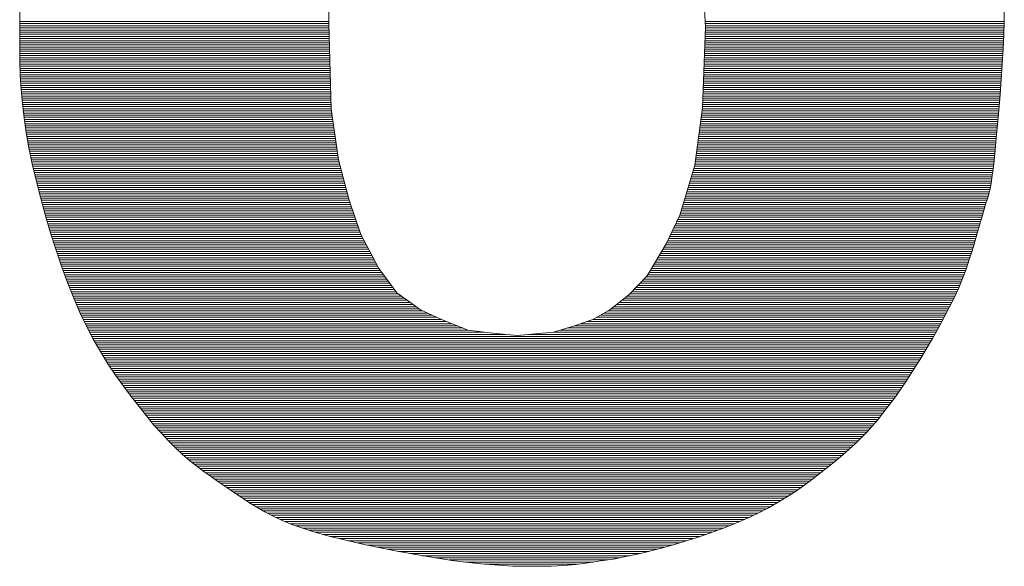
# Paper-space layout 'A4_1_100' of a CAD drawing. Extents: x -5 to 210, y -5 to 292.
# Tile 18 of 30: x 54.78 to 57.51, y 28.26 to 29.77. Entities that reach past the tile are written whole.
import ezdxf

# ---------------------------------------------------------------- set-up
doc = ezdxf.new("R2010")
doc.units = 0
doc.layers.get('0').update_dxf_attribs({"lineweight": 0})
doc.layers.add('B_TXT_PLK_GRD', color=7, linetype='Continuous', lineweight=0)

# ---------------------------------------------------------------- blocks, each defined once
blk = doc.blocks.new('LOGO_MAINOVA_S')
at = {"color": 170, "linetype": 'Continuous'}
for p, q in [((40.5867, 5.5057), (40.6077, 5.1282)), ((38.7517, 5.1439), (38.7465, 5.4375)), ((37.2281, 5.1618), (37.2292, 5.2299)), ((42.0799, 5.2163), (42.0799, 5.1544)), ((37.2281, 5.0936), (37.2281, 5.1618)), ((37.2281, 5.1544), (38.7517, 5.1544)), ((37.2281, 5.1439), (38.7517, 5.1439)), ((38.7622, 4.7245), (38.7517, 5.1439)), ((40.6066, 5.1544), (42.0799, 5.1544)), ((40.6066, 5.1439), (42.0799, 5.1439)), ((42.0799, 5.1544), (42.0778, 5.0894)), ((37.2281, 5.1334), (38.7517, 5.1334)), ((37.2281, 5.123), (38.7527, 5.123)), ((37.2281, 5.1125), (38.7527, 5.1125)), ((37.2281, 5.102), (38.7527, 5.102)), ((40.6077, 5.1282), (40.592, 4.7297)), ((40.6066, 5.1125), (42.0789, 5.1125)), ((40.6066, 5.102), (42.0778, 5.102)), ((40.6077, 5.1334), (42.0789, 5.1334)), ((40.6077, 5.123), (42.0789, 5.123)), ((37.2281, 5.0254), (37.2281, 5.0936)), ((37.2281, 5.0915), (38.7527, 5.0915)), ((37.2281, 5.081), (38.7538, 5.081)), ((37.2281, 5.0705), (38.7538, 5.0705)), ((37.2281, 5.06), (38.7538, 5.06)), ((37.2281, 5.0496), (38.7538, 5.0496)), ((40.6045, 5.06), (42.0768, 5.06)), ((40.6045, 5.0496), (42.0757, 5.0496)), ((40.6056, 5.081), (42.0778, 5.081)), ((40.6056, 5.0705), (42.0768, 5.0705)), ((40.6066, 5.0915), (42.0778, 5.0915)), ((42.0778, 5.0894), (42.0747, 5.0192)), ((37.2281, 5.0391), (38.7548, 5.0391)), ((37.2281, 5.0286), (38.7548, 5.0286)), ((37.2292, 4.9573), (37.2281, 5.0254)), ((37.2281, 5.0181), (38.7548, 5.0181)), ((37.2281, 5.0076), (38.7548, 5.0076)), ((40.6025, 5.0076), (42.0736, 5.0076)), ((40.6035, 5.0286), (42.0747, 5.0286)), ((40.6035, 5.0181), (42.0747, 5.0181)), ((40.6045, 5.0391), (42.0757, 5.0391)), ((42.0747, 5.0192), (42.0694, 4.9447)), ((37.2281, 4.9971), (38.7559, 4.9971)), ((37.2292, 4.9866), (38.7559, 4.9866)), ((37.2292, 4.9762), (38.7559, 4.9762)), ((37.2292, 4.9657), (38.7559, 4.9657)), ((37.2313, 4.8891), (37.2292, 4.9573)), ((37.2292, 4.9552), (38.7569, 4.9552)), ((40.6004, 4.9552), (42.0705, 4.9552)), ((40.6014, 4.9762), (42.0715, 4.9762)), ((40.6014, 4.9657), (42.0705, 4.9657)), ((40.6025, 4.9971), (42.0736, 4.9971)), ((40.6025, 4.9866), (42.0726, 4.9866)), ((37.2292, 4.9447), (38.7569, 4.9447)), ((37.2302, 4.9342), (38.7569, 4.9342)), ((37.2302, 4.9237), (38.7569, 4.9237)), ((37.2302, 4.9132), (38.758, 4.9132)), ((37.2313, 4.9028), (38.758, 4.9028)), ((40.5993, 4.9237), (42.0684, 4.9237)), ((40.5993, 4.9132), (42.0673, 4.9132)), ((40.5993, 4.9028), (42.0663, 4.9028)), ((40.6004, 4.9447), (42.0694, 4.9447)), ((40.6004, 4.9342), (42.0684, 4.9342)), ((42.0694, 4.9447), (42.0642, 4.8692)), ((37.2313, 4.8923), (38.758, 4.8923)), ((37.2354, 4.8199), (37.2313, 4.8891)), ((37.2313, 4.8818), (38.758, 4.8818)), ((37.2323, 4.8713), (38.759, 4.8713)), ((37.2333, 4.8608), (38.759, 4.8608)), ((40.5972, 4.8713), (42.0642, 4.8713)), ((40.5972, 4.8608), (42.0631, 4.8608)), ((40.5983, 4.8923), (42.0663, 4.8923)), ((40.5983, 4.8818), (42.0652, 4.8818)), ((42.0642, 4.8692), (42.0589, 4.7927)), ((37.2333, 4.8503), (38.759, 4.8503)), ((37.2344, 4.8398), (38.759, 4.8398)), ((37.2344, 4.8294), (38.7601, 4.8294)), ((37.2417, 4.7507), (37.2354, 4.8199)), ((37.2354, 4.8189), (38.7601, 4.8189)), ((37.2365, 4.8084), (38.7601, 4.8084)), ((40.5951, 4.8189), (42.061, 4.8189)), ((40.5951, 4.8084), (42.06, 4.8084)), ((40.5962, 4.8398), (42.0621, 4.8398)), ((40.5962, 4.8294), (42.061, 4.8294)), ((40.5972, 4.8503), (42.0631, 4.8503)), ((37.2375, 4.7979), (38.7601, 4.7979)), ((37.2386, 4.7874), (38.7611, 4.7874)), ((37.2396, 4.7769), (38.7611, 4.7769)), ((37.2407, 4.7664), (38.7611, 4.7664)), ((37.2417, 4.756), (38.7611, 4.756)), ((40.593, 4.7664), (42.0568, 4.7664)), ((40.593, 4.756), (42.0558, 4.756)), ((40.5941, 4.7874), (42.0589, 4.7874)), ((40.5941, 4.7769), (42.0579, 4.7769)), ((40.5951, 4.7979), (42.0589, 4.7979)), ((42.0589, 4.7927), (42.0526, 4.7182)), ((37.2501, 4.6794), (37.2417, 4.7507)), ((37.2428, 4.7455), (38.7622, 4.7455)), ((37.2438, 4.735), (38.7622, 4.735)), ((37.2449, 4.7245), (38.7622, 4.7245)), ((37.2459, 4.714), (38.7632, 4.714)), ((38.7989, 4.4728), (38.7622, 4.7245)), ((40.592, 4.7297), (40.5553, 4.4466)), ((40.5899, 4.714), (42.0526, 4.714)), ((40.5909, 4.7245), (42.0537, 4.7245)), ((40.592, 4.735), (42.0537, 4.735)), ((40.593, 4.7455), (42.0547, 4.7455)), ((42.0526, 4.7182), (42.0464, 4.6469)), ((37.247, 4.7035), (38.7653, 4.7035)), ((37.248, 4.693), (38.7664, 4.693)), ((37.2501, 4.6826), (38.7685, 4.6826)), ((37.2606, 4.6071), (37.2501, 4.6794)), ((37.2512, 4.6721), (38.7695, 4.6721)), ((37.2522, 4.6616), (38.7716, 4.6616)), ((40.5836, 4.6616), (42.0474, 4.6616)), ((40.5846, 4.6721), (42.0484, 4.6721)), ((40.5857, 4.6826), (42.0495, 4.6826)), ((40.5867, 4.693), (42.0505, 4.693)), ((40.5888, 4.7035), (42.0516, 4.7035)), ((37.2543, 4.6511), (38.7727, 4.6511)), ((37.2554, 4.6406), (38.7748, 4.6406)), ((37.2575, 4.6301), (38.7758, 4.6301)), ((37.2585, 4.6196), (38.7779, 4.6196)), ((40.5773, 4.6196), (42.0443, 4.6196)), ((40.5794, 4.6301), (42.0453, 4.6301)), ((40.5804, 4.6406), (42.0453, 4.6406)), ((40.5815, 4.6511), (42.0464, 4.6511)), ((42.0464, 4.6469), (42.0401, 4.5798)), ((37.2606, 4.6092), (38.779, 4.6092)), ((37.2732, 4.5316), (37.2606, 4.6071)), ((37.2617, 4.5987), (38.7811, 4.5987)), ((37.2638, 4.5882), (38.7821, 4.5882)), ((37.2659, 4.5777), (38.7832, 4.5777)), ((37.2669, 4.5672), (38.7853, 4.5672)), ((40.571, 4.5672), (42.039, 4.5672)), ((40.572, 4.5777), (42.0401, 4.5777)), ((40.5741, 4.5882), (42.0411, 4.5882)), ((40.5752, 4.5987), (42.0422, 4.5987)), ((40.5762, 4.6092), (42.0432, 4.6092)), ((42.0401, 4.5798), (42.0348, 4.52)), ((37.269, 4.5567), (38.7863, 4.5567)), ((37.2711, 4.5462), (38.7884, 4.5462)), ((37.2721, 4.5358), (38.7894, 4.5358)), ((37.29, 4.454), (37.2732, 4.5316)), ((37.2742, 4.5253), (38.7915, 4.5253)), ((37.2763, 4.5148), (38.7926, 4.5148)), ((40.5637, 4.5148), (42.0338, 4.5148)), ((40.5657, 4.5253), (42.0348, 4.5253)), ((40.5668, 4.5358), (42.0359, 4.5358)), ((40.5678, 4.5462), (42.0369, 4.5462)), ((40.5699, 4.5567), (42.038, 4.5567)), ((42.0348, 4.52), (42.0296, 4.4686)), ((37.2795, 4.5043), (38.7947, 4.5043)), ((37.2816, 4.4938), (38.7957, 4.4938)), ((37.2837, 4.4833), (38.7978, 4.4833)), ((37.2858, 4.4728), (38.7989, 4.4728)), ((38.8513, 4.2736), (38.7989, 4.4728)), ((40.5584, 4.4728), (42.0296, 4.4728)), ((40.5605, 4.4833), (42.0306, 4.4833)), ((40.5616, 4.4938), (42.0317, 4.4938)), ((40.5626, 4.5043), (42.0327, 4.5043)), ((42.0296, 4.4686), (42.0243, 4.4277)), ((37.2879, 4.4624), (38.802, 4.4624)), ((37.3088, 4.3732), (37.29, 4.454)), ((37.29, 4.4519), (38.8041, 4.4519)), ((37.2931, 4.4414), (38.8073, 4.4414)), ((37.2952, 4.4309), (38.8104, 4.4309)), ((37.2973, 4.4204), (38.8125, 4.4204)), ((40.5553, 4.4466), (40.4819, 4.2002)), ((40.5479, 4.4204), (42.0233, 4.4204)), ((40.5511, 4.4309), (42.0243, 4.4309)), ((40.5542, 4.4414), (42.0264, 4.4414)), ((40.5563, 4.4519), (42.0275, 4.4519)), ((40.5574, 4.4624), (42.0285, 4.4624)), ((42.0243, 4.4277), (42.0201, 4.3952)), ((37.3005, 4.4099), (38.8157, 4.4099)), ((37.3026, 4.3994), (38.8178, 4.3994)), ((37.3047, 4.389), (38.8209, 4.389)), ((37.3078, 4.3785), (38.8241, 4.3785)), ((37.3309, 4.2883), (37.3088, 4.3732)), ((37.3099, 4.368), (38.8261, 4.368)), ((40.5322, 4.368), (42.017, 4.368)), ((40.5353, 4.3785), (42.018, 4.3785)), ((40.5385, 4.389), (42.0191, 4.389)), ((40.5416, 4.3994), (42.0212, 4.3994)), ((40.5448, 4.4099), (42.0222, 4.4099)), ((42.017, 4.369), (42.0138, 4.3481)), ((42.0201, 4.3952), (42.017, 4.369)), ((37.313, 4.3575), (38.8293, 4.3575)), ((37.3151, 4.347), (38.8324, 4.347)), ((37.3183, 4.3365), (38.8345, 4.3365)), ((37.3214, 4.326), (38.8377, 4.326)), ((40.5196, 4.326), (42.0086, 4.326)), ((40.5228, 4.3365), (42.0107, 4.3365)), ((40.5259, 4.347), (42.0138, 4.347)), ((40.529, 4.3575), (42.0149, 4.3575)), ((42.0097, 4.3302), (42.0055, 4.3135)), ((42.0138, 4.3481), (42.0097, 4.3302)), ((37.3235, 4.3156), (38.8398, 4.3156)), ((37.3267, 4.3051), (38.8429, 4.3051)), ((37.3288, 4.2946), (38.8461, 4.2946)), ((37.3539, 4.2034), (37.3309, 4.2883)), ((37.3319, 4.2841), (38.8482, 4.2841)), ((37.3351, 4.2736), (38.8513, 4.2736)), ((38.909, 4.1058), (38.8513, 4.2736)), ((40.5039, 4.2736), (41.9939, 4.2736)), ((40.507, 4.2841), (41.9971, 4.2841)), ((40.5102, 4.2946), (42.0002, 4.2946)), ((40.5133, 4.3051), (42.0034, 4.3051)), ((40.5165, 4.3156), (42.0065, 4.3156)), ((41.995, 4.2778), (41.9876, 4.2537)), ((42.0013, 4.2967), (41.995, 4.2778)), ((42.0055, 4.3135), (42.0013, 4.2967)), ((37.3382, 4.2631), (38.8545, 4.2631)), ((37.3403, 4.2526), (38.8587, 4.2526)), ((37.3434, 4.2421), (38.8618, 4.2421)), ((37.3466, 4.2317), (38.866, 4.2317)), ((37.3487, 4.2212), (38.8691, 4.2212)), ((40.4882, 4.2212), (41.9782, 4.2212)), ((40.4913, 4.2317), (41.9813, 4.2317)), ((40.4944, 4.2421), (41.9845, 4.2421)), ((40.4976, 4.2526), (41.9876, 4.2526)), ((40.5007, 4.2631), (41.9908, 4.2631)), ((41.9792, 4.2233), (41.9688, 4.1887)), ((41.9876, 4.2537), (41.9792, 4.2233)), ((37.3518, 4.2107), (38.8733, 4.2107)), ((37.3791, 4.1174), (37.3539, 4.2034)), ((37.355, 4.2002), (38.8765, 4.2002)), ((37.3581, 4.1897), (38.8807, 4.1897)), ((37.3613, 4.1792), (38.8838, 4.1792)), ((40.4819, 4.2002), (40.4137, 4.0586)), ((40.4714, 4.1792), (41.9667, 4.1792)), ((40.4766, 4.1897), (41.9688, 4.1897)), ((40.4819, 4.2002), (41.9719, 4.2002)), ((40.485, 4.2107), (41.975, 4.2107)), ((41.9688, 4.1887), (41.9583, 4.1509)), ((37.3644, 4.1687), (38.887, 4.1687)), ((37.3676, 4.1583), (38.8912, 4.1583)), ((37.3707, 4.1478), (38.8943, 4.1478)), ((37.3728, 4.1373), (38.8985, 4.1373)), ((37.376, 4.1268), (38.9016, 4.1268)), ((40.4462, 4.1268), (41.9509, 4.1268)), ((40.4515, 4.1373), (41.9541, 4.1373)), ((40.4567, 4.1478), (41.9572, 4.1478)), ((40.4619, 4.1583), (41.9604, 4.1583)), ((40.4672, 4.1687), (41.9635, 4.1687)), ((41.9583, 4.1509), (41.9467, 4.1111)), ((37.4064, 4.0324), (37.3791, 4.1174)), ((37.3791, 4.1163), (38.9058, 4.1163)), ((37.3833, 4.1058), (38.909, 4.1058)), ((37.3864, 4.0953), (38.9142, 4.0953)), ((37.3896, 4.0849), (38.9205, 4.0849)), ((38.9981, 3.9381), (38.909, 4.1058)), ((40.4263, 4.0849), (41.9394, 4.0849)), ((40.4315, 4.0953), (41.9425, 4.0953)), ((40.4368, 4.1058), (41.9457, 4.1058)), ((40.441, 4.1163), (41.9478, 4.1163)), ((41.9467, 4.1111), (41.9352, 4.0691)), ((37.3927, 4.0744), (38.9258, 4.0744)), ((37.3959, 4.0639), (38.931, 4.0639)), ((37.4001, 4.0534), (38.9373, 4.0534)), ((37.4032, 4.0429), (38.9425, 4.0429)), ((37.4347, 3.9485), (37.4064, 4.0324)), ((37.4064, 4.0324), (38.9478, 4.0324)), ((40.4137, 4.0586), (40.3193, 3.9014)), ((40.398, 4.0324), (41.9237, 4.0324)), ((40.4043, 4.0429), (41.9268, 4.0429)), ((40.4106, 4.0534), (41.93, 4.0534)), ((40.4158, 4.0639), (41.9331, 4.0639)), ((40.421, 4.0744), (41.9363, 4.0744)), ((41.9352, 4.0691), (41.9216, 4.0251)), ((37.4095, 4.0219), (38.9541, 4.0219)), ((37.4137, 4.0115), (38.9593, 4.0115)), ((37.4168, 4.001), (38.9646, 4.001)), ((37.421, 3.9905), (38.9698, 3.9905)), ((37.4242, 3.98), (38.9761, 3.98)), ((40.3665, 3.98), (41.9069, 3.98)), ((40.3728, 3.9905), (41.91, 3.9905)), ((40.3791, 4.001), (41.9132, 4.001)), ((40.3854, 4.0115), (41.9174, 4.0115)), ((40.3917, 4.0219), (41.9205, 4.0219)), ((41.9069, 3.9811), (41.8912, 3.9349)), ((41.9216, 4.0251), (41.9069, 3.9811)), ((37.4273, 3.9695), (38.9813, 3.9695)), ((37.4315, 3.959), (38.9866, 3.959)), ((37.464, 3.8678), (37.4347, 3.9485)), ((37.4347, 3.9485), (38.9929, 3.9485)), ((37.4389, 3.9381), (38.9981, 3.9381)), ((39.0872, 3.8175), (38.9981, 3.9381)), ((40.3414, 3.9381), (41.8922, 3.9381)), ((40.3476, 3.9485), (41.8954, 3.9485)), ((40.3539, 3.959), (41.8995, 3.959)), ((40.3602, 3.9695), (41.9027, 3.9695)), ((41.8912, 3.9349), (41.8744, 3.8888)), ((37.442, 3.9276), (39.0055, 3.9276)), ((37.4462, 3.9171), (39.0138, 3.9171)), ((37.4504, 3.9066), (39.0212, 3.9066)), ((37.4536, 3.8961), (39.0296, 3.8961)), ((37.4577, 3.8856), (39.0369, 3.8856)), ((40.3193, 3.9014), (40.2302, 3.807)), ((40.3047, 3.8856), (41.8733, 3.8856)), ((40.3141, 3.8961), (41.8775, 3.8961)), ((40.3225, 3.9066), (41.8807, 3.9066)), ((40.3288, 3.9171), (41.8849, 3.9171)), ((40.3351, 3.9276), (41.888, 3.9276)), ((41.8744, 3.8888), (41.8555, 3.8426)), ((37.4609, 3.8751), (39.0443, 3.8751)), ((37.4944, 3.7913), (37.464, 3.8678)), ((37.4651, 3.8647), (39.0526, 3.8647)), ((37.4693, 3.8542), (39.06, 3.8542)), ((37.4735, 3.8437), (39.0684, 3.8437)), ((37.4777, 3.8332), (39.0757, 3.8332)), ((40.2554, 3.8332), (41.8513, 3.8332)), ((40.2648, 3.8437), (41.8555, 3.8437)), ((40.2753, 3.8542), (41.8608, 3.8542)), ((40.2847, 3.8647), (41.8649, 3.8647)), ((40.2942, 3.8751), (41.8691, 3.8751)), ((41.8555, 3.8426), (41.8345, 3.7955)), ((37.4819, 3.8227), (39.0831, 3.8227)), ((37.4861, 3.8122), (39.0946, 3.8122)), ((37.4903, 3.8017), (39.1093, 3.8017)), ((37.5249, 3.72), (37.4944, 3.7913)), ((37.4944, 3.7913), (39.1229, 3.7913)), ((39.2026, 3.7336), (39.0872, 3.8175)), ((40.2302, 3.807), (40.1358, 3.7336)), ((40.2103, 3.7913), (41.8324, 3.7913)), ((40.2239, 3.8017), (41.8377, 3.8017)), ((40.2354, 3.8122), (41.8419, 3.8122)), ((40.2449, 3.8227), (41.8471, 3.8227)), ((41.8345, 3.7955), (41.8104, 3.7483)), ((37.4986, 3.7808), (39.1376, 3.7808)), ((37.5039, 3.7703), (39.1523, 3.7703)), ((37.5081, 3.7598), (39.1669, 3.7598)), ((37.5123, 3.7493), (39.1806, 3.7493)), ((37.5165, 3.7388), (39.1952, 3.7388)), ((40.1421, 3.7388), (41.8052, 3.7388)), ((40.1558, 3.7493), (41.8115, 3.7493)), ((40.1694, 3.7598), (41.8167, 3.7598)), ((40.183, 3.7703), (41.822, 3.7703)), ((40.1966, 3.7808), (41.8272, 3.7808)), ((41.8104, 3.7483), (41.7842, 3.6979)), ((37.5217, 3.7283), (39.2141, 3.7283)), ((37.5574, 3.6539), (37.5249, 3.72)), ((37.5259, 3.7179), (39.2372, 3.7179)), ((37.5311, 3.7074), (39.2603, 3.7074)), ((37.5364, 3.6969), (39.2833, 3.6969)), ((39.3179, 3.6812), (39.2026, 3.7336)), ((40.1358, 3.7336), (40.0519, 3.6864)), ((40.0708, 3.6969), (41.7832, 3.6969)), ((40.0897, 3.7074), (41.7894, 3.7074)), ((40.1075, 3.7179), (41.7947, 3.7179)), ((40.1264, 3.7283), (41.7999, 3.7283)), ((41.7842, 3.6979), (41.7559, 3.6455)), ((37.5416, 3.6864), (39.3064, 3.6864)), ((37.5469, 3.6759), (39.3316, 3.6759)), ((37.5521, 3.6654), (39.3578, 3.6654)), ((37.5574, 3.6549), (39.385, 3.6549)), ((37.5909, 3.5889), (37.5574, 3.6539)), ((37.5626, 3.6445), (39.4113, 3.6445)), ((39.4385, 3.634), (39.3179, 3.6812)), ((39.9628, 3.6549), (39.858, 3.6235)), ((39.9282, 3.6445), (41.7548, 3.6445)), ((40.0519, 3.6864), (39.9628, 3.6549)), ((39.9628, 3.6549), (41.7611, 3.6549)), ((39.9922, 3.6654), (41.7664, 3.6654)), ((40.0226, 3.6759), (41.7727, 3.6759)), ((40.0519, 3.6864), (41.7779, 3.6864)), ((41.7559, 3.6455), (41.7265, 3.5931)), ((37.5678, 3.634), (39.4385, 3.634)), ((37.5731, 3.6235), (39.5193, 3.6235)), ((37.5783, 3.613), (39.6199, 3.613)), ((37.5836, 3.6025), (41.7318, 3.6025)), ((37.5888, 3.592), (41.7255, 3.592)), ((39.5591, 3.6182), (39.4385, 3.634)), ((39.6797, 3.6078), (39.5591, 3.6182)), ((39.858, 3.6235), (39.6797, 3.6078)), ((39.7395, 3.613), (41.7381, 3.613)), ((39.858, 3.6235), (41.7433, 3.6235)), ((39.8926, 3.634), (41.7496, 3.634)), ((41.7265, 3.5931), (41.6951, 3.5396)), ((37.6266, 3.5281), (37.5909, 3.5889)), ((37.5951, 3.5815), (41.7202, 3.5815)), ((37.6014, 3.5711), (41.714, 3.5711)), ((37.6077, 3.5606), (41.7077, 3.5606)), ((37.614, 3.5501), (41.7014, 3.5501)), ((37.6203, 3.5396), (41.6951, 3.5396)), ((37.6255, 3.5291), (41.6888, 3.5291)), ((37.6633, 3.4683), (37.6266, 3.5281)), ((37.6329, 3.5186), (41.6825, 3.5186)), ((37.6391, 3.5081), (41.6762, 3.5081)), ((37.6454, 3.4977), (41.6699, 3.4977)), ((41.6951, 3.5396), (41.6636, 3.4872)), ((37.6517, 3.4872), (41.6636, 3.4872)), ((37.658, 3.4767), (41.6573, 3.4767)), ((37.701, 3.4117), (37.6633, 3.4683)), ((37.6643, 3.4662), (41.65, 3.4662)), ((37.6717, 3.4557), (41.6437, 3.4557)), ((37.679, 3.4452), (41.6364, 3.4452)), ((41.6636, 3.4872), (41.6311, 3.4368)), ((37.6853, 3.4347), (41.6301, 3.4347)), ((37.6926, 3.4243), (41.6227, 3.4243)), ((37.7, 3.4138), (41.6164, 3.4138)), ((37.7398, 3.3582), (37.701, 3.4117)), ((37.7073, 3.4033), (41.6101, 3.4033)), ((41.6311, 3.4368), (41.5997, 3.3876)), ((37.7146, 3.3928), (41.6028, 3.3928)), ((37.722, 3.3823), (41.5965, 3.3823)), ((37.7304, 3.3718), (41.5892, 3.3718)), ((37.7377, 3.3613), (41.5818, 3.3613)), ((37.7776, 3.3068), (37.7398, 3.3582)), ((37.7451, 3.3509), (41.5745, 3.3509)), ((41.5997, 3.3876), (41.5682, 3.3414)), ((37.7524, 3.3404), (41.5671, 3.3404)), ((37.7608, 3.3299), (41.5598, 3.3299)), ((37.7681, 3.3194), (41.5535, 3.3194)), ((37.7765, 3.3089), (41.5462, 3.3089)), ((37.8164, 3.2575), (37.7776, 3.3068)), ((41.5682, 3.3414), (41.5388, 3.2984)), ((37.7839, 3.2984), (41.5388, 3.2984)), ((37.7922, 3.2879), (41.5304, 3.2879)), ((37.8006, 3.2775), (41.5221, 3.2775)), ((37.809, 3.267), (41.5147, 3.267)), ((37.8531, 3.2114), (37.8164, 3.2575)), ((37.8174, 3.2565), (41.5063, 3.2565)), ((41.5095, 3.2607), (41.4822, 3.225)), ((41.5388, 3.2984), (41.5095, 3.2607)), ((37.8258, 3.246), (41.4979, 3.246)), ((37.8342, 3.2355), (41.4906, 3.2355)), ((37.8426, 3.225), (41.4822, 3.225)), ((37.851, 3.2145), (41.4738, 3.2145)), ((37.8898, 3.1663), (37.8531, 3.2114)), ((37.8594, 3.2041), (41.4654, 3.2041)), ((41.4822, 3.225), (41.456, 3.1915)), ((37.8677, 3.1936), (41.4581, 3.1936)), ((37.8761, 3.1831), (41.4487, 3.1831)), ((37.8845, 3.1726), (41.4392, 3.1726)), ((37.9265, 3.1254), (37.8898, 3.1663)), ((37.894, 3.1621), (41.4298, 3.1621)), ((41.4287, 3.1611), (41.4025, 3.1317)), ((41.456, 3.1915), (41.4287, 3.1611)), ((37.9034, 3.1516), (41.4203, 3.1516)), ((37.9128, 3.1411), (41.4109, 3.1411)), ((37.9223, 3.1306), (41.4015, 3.1306)), ((37.9611, 3.0877), (37.9265, 3.1254)), ((37.9317, 3.1202), (41.391, 3.1202)), ((37.9411, 3.1097), (41.3815, 3.1097)), ((41.4025, 3.1317), (41.3753, 3.1034)), ((37.9506, 3.0992), (41.3711, 3.0992)), ((37.96, 3.0887), (41.3595, 3.0887)), ((37.9957, 3.0531), (37.9611, 3.0877)), ((37.9705, 3.0782), (41.349, 3.0782)), ((37.981, 3.0677), (41.3375, 3.0677)), ((37.9915, 3.0572), (41.326, 3.0572)), ((41.3459, 3.0751), (41.3155, 3.0478)), ((41.3753, 3.1034), (41.3459, 3.0751)), ((38.0303, 3.0216), (37.9957, 3.0531)), ((38.003, 3.0468), (41.3144, 3.0468)), ((38.0145, 3.0363), (41.3029, 3.0363)), ((38.0261, 3.0258), (41.2914, 3.0258)), ((38.0649, 2.9922), (38.0303, 3.0216)), ((38.0376, 3.0153), (41.2788, 3.0153)), ((41.284, 3.0195), (41.2494, 2.9901)), ((41.3155, 3.0478), (41.284, 3.0195)), ((38.0502, 3.0048), (41.2673, 3.0048)), ((38.0628, 2.9943), (41.2547, 2.9943)), ((38.1005, 2.9639), (38.0649, 2.9922)), ((38.0754, 2.9838), (41.2421, 2.9838)), ((38.089, 2.9734), (41.2285, 2.9734)), ((38.1362, 2.9367), (38.1005, 2.9639)), ((38.1016, 2.9629), (41.2159, 2.9629)), ((41.2127, 2.9608), (41.175, 2.9314)), ((41.2494, 2.9901), (41.2127, 2.9608)), ((38.1152, 2.9524), (41.2022, 2.9524)), ((38.1288, 2.9419), (41.1886, 2.9419)), ((38.1729, 2.9104), (38.1362, 2.9367)), ((38.1435, 2.9314), (41.175, 2.9314)), ((38.1582, 2.9209), (41.1613, 2.9209)), ((41.175, 2.9314), (41.1362, 2.901)), ((38.2096, 2.8842), (38.1729, 2.9104)), ((38.1729, 2.9104), (41.1477, 2.9104)), ((38.1876, 2.9), (41.1351, 2.9)), ((38.2022, 2.8895), (41.1205, 2.8895)), ((38.2484, 2.858), (38.2096, 2.8842)), ((38.2169, 2.879), (41.1058, 2.879)), ((38.2326, 2.8685), (41.0921, 2.8685)), ((41.0963, 2.8716), (41.0554, 2.8423)), ((41.1362, 2.901), (41.0963, 2.8716)), ((38.2872, 2.8329), (38.2484, 2.858)), ((38.2484, 2.858), (41.0775, 2.858)), ((38.2641, 2.8475), (41.0628, 2.8475)), ((38.2809, 2.837), (41.0471, 2.837)), ((38.3249, 2.8077), (38.2872, 2.8329)), ((38.2966, 2.8266), (41.0313, 2.8266)), ((38.3123, 2.8161), (41.0145, 2.8161)), ((41.0554, 2.8423), (41.0114, 2.814)), ((38.3606, 2.7836), (38.3249, 2.8077)), ((38.3281, 2.8056), (40.9978, 2.8056)), ((38.3438, 2.7951), (40.981, 2.7951)), ((38.3595, 2.7846), (40.9642, 2.7846)), ((38.3973, 2.7615), (38.3606, 2.7836)), ((38.3763, 2.7741), (40.9464, 2.7741)), ((40.9663, 2.7857), (40.9181, 2.7584)), ((41.0114, 2.814), (40.9663, 2.7857)), ((38.3941, 2.7636), (40.9275, 2.7636)), ((38.4361, 2.7385), (38.3973, 2.7615)), ((38.4109, 2.7532), (40.9076, 2.7532)), ((38.4287, 2.7427), (40.8877, 2.7427)), ((38.477, 2.7175), (38.4361, 2.7385)), ((38.4487, 2.7322), (40.8677, 2.7322)), ((38.4686, 2.7217), (40.8457, 2.7217)), ((38.521, 2.6965), (38.477, 2.7175)), ((40.8677, 2.7322), (40.8153, 2.707)), ((40.9181, 2.7584), (40.8677, 2.7322)), ((38.4906, 2.7112), (40.8237, 2.7112)), ((38.5126, 2.7007), (40.8006, 2.7007)), ((38.5692, 2.6766), (38.521, 2.6965)), ((38.5367, 2.6902), (40.7755, 2.6902)), ((38.5619, 2.6798), (40.7493, 2.6798)), ((38.6227, 2.6577), (38.5692, 2.6766)), ((38.5902, 2.6693), (40.723, 2.6693)), ((40.7576, 2.6829), (40.6968, 2.6588)), ((40.8153, 2.707), (40.7576, 2.6829)), ((38.6196, 2.6588), (40.6968, 2.6588)), ((38.6825, 2.6378), (38.6227, 2.6577)), ((38.651, 2.6483), (40.6675, 2.6483)), ((38.7517, 2.6189), (38.6825, 2.6378)), ((38.6825, 2.6378), (40.6392, 2.6378)), ((38.7213, 2.6273), (40.6087, 2.6273)), ((40.6329, 2.6357), (40.5657, 2.6126)), ((40.6968, 2.6588), (40.6329, 2.6357)), ((38.8282, 2.6001), (38.7517, 2.6189)), ((38.7601, 2.6168), (40.5783, 2.6168)), ((38.8031, 2.6064), (40.5458, 2.6064)), ((38.9111, 2.5812), (38.8282, 2.6001)), ((38.8471, 2.5959), (40.5133, 2.5959)), ((38.8922, 2.5854), (40.4798, 2.5854)), ((38.9981, 2.5623), (38.9111, 2.5812)), ((38.9404, 2.5749), (40.4452, 2.5749)), ((40.4976, 2.5906), (40.4273, 2.5697)), ((40.5657, 2.6126), (40.4976, 2.5906)), ((38.9887, 2.5644), (40.4085, 2.5644)), ((39.0883, 2.5445), (38.9981, 2.5623)), ((39.0401, 2.5539), (40.3697, 2.5539)), ((39.1795, 2.5277), (39.0883, 2.5445)), ((39.0935, 2.5434), (40.3277, 2.5434)), ((39.1512, 2.533), (40.2826, 2.533)), ((39.2697, 2.513), (39.1795, 2.5277)), ((40.2879, 2.534), (40.2208, 2.5193)), ((40.3581, 2.5508), (40.2879, 2.534)), ((40.4273, 2.5697), (40.3581, 2.5508)), ((39.212, 2.5225), (40.2354, 2.5225)), ((39.3578, 2.4994), (39.2697, 2.513)), ((39.276, 2.512), (40.1851, 2.512)), ((39.3441, 2.5015), (40.1264, 2.5015)), ((39.4417, 2.4889), (39.3578, 2.4994)), ((39.4249, 2.491), (40.0561, 2.491)), ((39.5193, 2.4805), (39.4417, 2.4889)), ((39.5906, 2.4753), (39.5193, 2.4805)), ((39.5193, 2.4805), (39.9764, 2.4805)), ((39.6587, 2.4711), (39.5906, 2.4753)), ((39.9681, 2.4795), (39.9083, 2.4742)), ((40.0289, 2.4868), (39.9681, 2.4795)), ((40.0907, 2.4963), (40.0289, 2.4868)), ((40.1547, 2.5057), (40.0907, 2.4963)), ((40.2208, 2.5193), (40.1547, 2.5057)), ((39.7237, 2.47), (39.6587, 2.4711)), ((39.7867, 2.47), (39.7237, 2.47)), ((39.7237, 2.47), (39.7867, 2.47)), ((39.8475, 2.4711), (39.7867, 2.47)), ((39.9083, 2.4742), (39.8475, 2.4711))]:
    blk.add_line(p, q, dxfattribs=at)

psp = doc.layouts.new('A4_1_100')

# ---------------------------------------------------------------- block references
at = {"layer": 'B_TXT_PLK_GRD', "xscale": 0.562499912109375, "yscale": 0.562499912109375, "zscale": 0.562499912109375}
psp.add_blockref('LOGO_MAINOVA_S', (33.8351, 26.8678), dxfattribs=at)

doc.saveas('drawing.dxf')
